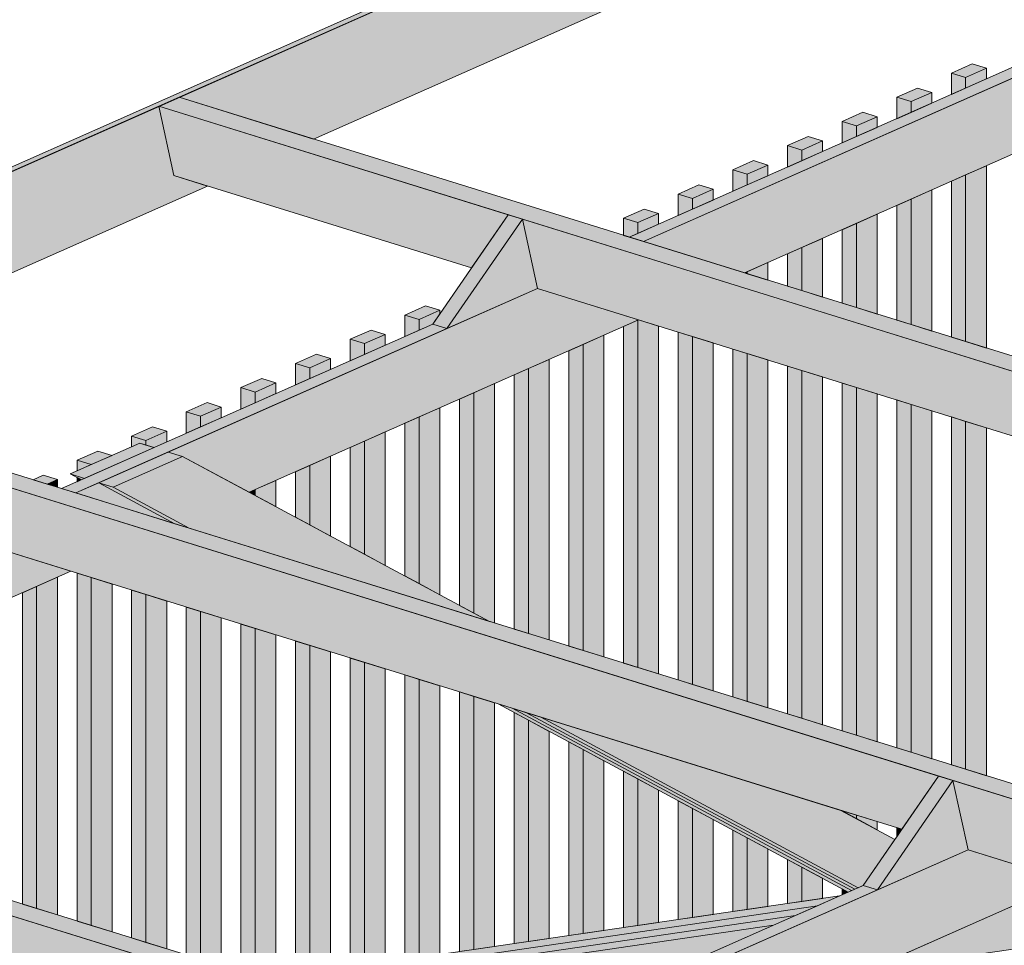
# Model space of a CAD drawing. Header units: millimetres. Extents: x 0 to 1517, y -116 to 725.
# Tile 250 of 256: x 1076 to 1102, y 385 to 410. Entities that reach past the tile are written whole.
import ezdxf

# ---------------------------------------------------------------- set-up
doc = ezdxf.new("R2010")
doc.units = ezdxf.units.MM
doc.layers.add('Ech.1_75', color=7, linetype='Continuous')

msp = doc.modelspace()

# ---------------------------------------------------------------- hatches: boundary and pattern name
at = {"layer": 'Ech.1_75', "linetype": 'Continuous', "lineweight": 5, "true_color": 0xf7e0b3, "transparency": 33554687}
for points in [[(948.736, 349.5), (949.137, 349.552), (1095.62, 414.44), (1095.454, 414.492), (948.736, 349.5)], [(1096.114, 412.172), (1095.487, 412.367), (1095.087, 414.204), (1080.162, 407.593), (1083.725, 406.486), (1096.153, 411.991), (1096.114, 412.172)], [(1080.919, 405.243), (1080.028, 405.519), (1079.629, 407.356), (1065.13, 400.934), (1068.693, 399.827), (1080.919, 405.243)]]:
    msp.add_hatch(color=254, dxfattribs=at).paths.add_polyline_path(points)
at = {"layer": 'Ech.1_75', "linetype": 'Continuous', "lineweight": 5, "true_color": 0xd4c4b3, "transparency": 33554687}
for points in [[(1092.462, 403.772), (1095.135, 402.942), (1106.635, 408.037), (1106.635, 408.905), (1105.114, 409.377), (1092.462, 403.772)], [(1092.084, 403.89), (1092.462, 403.772), (1102.716, 408.315), (1102.338, 408.432), (1092.084, 403.89)], [(1092.329, 401.699), (1089.656, 402.529), (1079.878, 398.198), (1080.256, 398.081), (1082.019, 397.133), (1092.329, 401.699)], [(1077.052, 397.231), (1077.43, 397.114), (1087.257, 401.467), (1086.879, 401.584), (1077.052, 397.231)], [(1077.43, 397.114), (1080.055, 396.298), (1078.038, 397.383), (1077.43, 397.114)], [(1063.055, 390.25), (1065.07, 389.625), (1077.296, 395.041), (1074.624, 395.871), (1062.678, 390.579), (1063.055, 390.462), (1063.055, 390.25)], [(1089.483, 382.043), (1091.498, 381.417), (1103.724, 386.833), (1101.052, 387.663), (1089.106, 382.371), (1089.483, 382.254), (1089.483, 382.043)], [(1088.448, 382.364), (1088.826, 382.247), (1098.653, 386.6), (1098.275, 386.717), (1088.448, 382.364)], [(1103.767, 386.819), (1103.659, 386.804), (1098.384, 384.467), (1107.012, 385.732), (1107.012, 385.812), (1103.767, 386.819)], [(1082.861, 384.099), (1097.067, 386.182), (1097.65, 386.44), (1082.484, 384.217), (1082.861, 384.099)], [(1097.067, 386.182), (1082.861, 384.099), (1083.239, 383.982), (1096.485, 385.924), (1097.067, 386.182)], [(1083.616, 383.865), (1095.902, 385.666), (1096.485, 385.924), (1083.239, 383.982), (1083.616, 383.865)], [(1087.035, 382.803), (1090.627, 383.33), (1095.902, 385.666), (1083.616, 383.865), (1087.035, 382.803)]]:
    msp.add_hatch(color=9, dxfattribs=at).paths.add_polyline_path(points)
at = {"layer": 'Ech.1_75', "linetype": 'Continuous', "lineweight": 5, "true_color": 0xeaddd7, "transparency": 33554687}
for points in [[(1101.539, 408.362), (1101.161, 408.48), (1100.612, 408.236), (1100.989, 408.119), (1101.539, 408.362)], [(1100.989, 407.834), (1101.539, 408.078), (1101.539, 408.362), (1100.989, 408.119), (1100.989, 407.834)], [(1100.989, 408.119), (1100.612, 408.236), (1100.612, 407.667), (1100.989, 407.834), (1100.989, 408.119)], [(1100.092, 407.721), (1099.714, 407.839), (1099.165, 407.595), (1099.542, 407.478), (1100.092, 407.721)], [(1099.542, 407.193), (1100.092, 407.437), (1100.092, 407.721), (1099.542, 407.478), (1099.542, 407.193)], [(1099.542, 407.478), (1099.165, 407.595), (1099.165, 407.026), (1099.542, 407.193), (1099.542, 407.478)], [(1098.645, 407.08), (1098.267, 407.198), (1097.718, 406.954), (1098.095, 406.837), (1098.645, 407.08)], [(1098.095, 406.837), (1097.718, 406.954), (1097.718, 406.385), (1098.095, 406.552), (1098.095, 406.837)], [(1098.095, 406.552), (1098.645, 406.796), (1098.645, 407.08), (1098.095, 406.837), (1098.095, 406.552)], [(1097.198, 406.439), (1096.82, 406.557), (1096.271, 406.313), (1096.649, 406.196), (1097.198, 406.439)], [(1096.649, 405.912), (1097.198, 406.155), (1097.198, 406.439), (1096.649, 406.196), (1096.649, 405.912)], [(1096.649, 406.196), (1096.271, 406.313), (1096.271, 405.744), (1096.649, 405.912), (1096.649, 406.196)], [(1095.751, 405.798), (1095.374, 405.916), (1094.824, 405.672), (1095.202, 405.555), (1095.751, 405.798)], [(1095.202, 405.555), (1094.824, 405.672), (1094.824, 405.103), (1095.202, 405.271), (1095.202, 405.555)], [(1095.202, 405.271), (1095.751, 405.514), (1095.751, 405.798), (1095.202, 405.555), (1095.202, 405.271)], [(1100.989, 401.124), (1101.539, 400.953), (1101.539, 405.779), (1100.989, 405.536), (1100.989, 401.124)], [(1100.612, 401.241), (1100.989, 401.124), (1100.989, 405.536), (1100.612, 405.369), (1100.612, 401.241)], [(1094.304, 405.158), (1093.927, 405.275), (1093.377, 405.031), (1093.755, 404.914), (1094.304, 405.158)], [(1093.755, 404.63), (1094.304, 404.873), (1094.304, 405.158), (1093.755, 404.914), (1093.755, 404.63)], [(1099.542, 401.573), (1100.092, 401.403), (1100.092, 405.138), (1099.542, 404.895), (1099.542, 401.573)], [(1093.755, 404.914), (1093.377, 405.031), (1093.377, 404.462), (1093.755, 404.63), (1093.755, 404.914)], [(1099.165, 401.691), (1099.542, 401.573), (1099.542, 404.895), (1099.165, 404.728), (1099.165, 401.691)], [(1092.857, 404.517), (1092.48, 404.634), (1091.93, 404.39), (1092.308, 404.273), (1092.857, 404.517)], [(1092.308, 404.273), (1091.93, 404.39), (1091.93, 403.937), (1092.084, 403.89), (1092.308, 403.989), (1092.308, 404.273)], [(1092.308, 403.989), (1092.857, 404.232), (1092.857, 404.517), (1092.308, 404.273), (1092.308, 403.989)], [(1098.095, 402.023), (1098.645, 401.852), (1098.645, 404.497), (1098.095, 404.254), (1098.095, 402.023)], [(1097.718, 402.14), (1098.095, 402.023), (1098.095, 404.254), (1097.718, 404.087), (1097.718, 402.14)], [(1096.649, 402.472), (1097.198, 402.301), (1097.198, 403.856), (1096.649, 403.613), (1096.649, 402.472)], [(1096.271, 402.589), (1096.649, 402.472), (1096.649, 403.613), (1096.271, 403.446), (1096.271, 402.589)], [(1095.202, 402.921), (1095.751, 402.751), (1095.751, 403.215), (1095.202, 402.972), (1095.202, 402.921)], [(1095.135, 402.942), (1095.202, 402.921), (1095.202, 402.972), (1095.135, 402.942)], [(1087.07, 401.953), (1086.692, 402.07), (1086.143, 401.827), (1086.52, 401.709), (1087.07, 401.953)], [(1086.52, 401.709), (1086.143, 401.827), (1086.143, 401.258), (1086.52, 401.425), (1086.52, 401.709)], [(1086.52, 401.425), (1086.879, 401.584), (1087.07, 401.86), (1087.07, 401.953), (1086.52, 401.709), (1086.52, 401.425)], [(1091.93, 392.61), (1092.308, 392.493), (1092.308, 401.69), (1091.93, 401.523), (1091.93, 392.61)], [(1092.857, 401.535), (1092.329, 401.699), (1092.308, 401.69), (1092.308, 392.493), (1092.857, 392.322), (1092.857, 401.535)], [(1085.623, 401.312), (1085.245, 401.429), (1084.696, 401.186), (1085.073, 401.069), (1085.623, 401.312)], [(1085.073, 400.784), (1085.623, 401.027), (1085.623, 401.312), (1085.073, 401.069), (1085.073, 400.784)], [(1090.861, 392.942), (1091.41, 392.772), (1091.41, 401.293), (1090.861, 401.049), (1090.861, 392.942)], [(1093.377, 392.161), (1093.755, 392.043), (1093.755, 401.256), (1093.377, 401.374), (1093.377, 392.161)], [(1094.304, 401.086), (1093.755, 401.256), (1093.755, 392.043), (1094.304, 391.873), (1094.304, 401.086)], [(1085.073, 401.069), (1084.696, 401.186), (1084.696, 400.617), (1085.073, 400.784), (1085.073, 401.069)], [(1090.483, 393.059), (1090.861, 392.942), (1090.861, 401.049), (1090.483, 400.882), (1090.483, 393.059)], [(1084.176, 400.671), (1083.798, 400.788), (1083.249, 400.545), (1083.626, 400.428), (1084.176, 400.671)], [(1095.202, 400.807), (1094.824, 400.924), (1094.824, 391.711), (1095.202, 391.594), (1095.202, 400.807)], [(1095.751, 400.636), (1095.202, 400.807), (1095.202, 391.594), (1095.751, 391.423), (1095.751, 400.636)], [(1083.626, 400.428), (1083.249, 400.545), (1083.249, 399.976), (1083.626, 400.143), (1083.626, 400.428)], [(1083.626, 400.143), (1084.176, 400.386), (1084.176, 400.671), (1083.626, 400.428), (1083.626, 400.143)], [(1089.414, 393.392), (1089.963, 393.221), (1089.963, 400.652), (1089.414, 400.408), (1089.414, 393.392)], [(1096.649, 400.358), (1096.271, 400.475), (1096.271, 391.262), (1096.649, 391.145), (1096.649, 400.358)], [(1089.036, 393.509), (1089.414, 393.392), (1089.414, 400.408), (1089.036, 400.241), (1089.036, 393.509)], [(1096.649, 391.145), (1097.198, 390.974), (1097.198, 400.187), (1096.649, 400.358), (1096.649, 391.145)], [(1082.729, 400.03), (1082.351, 400.147), (1081.802, 399.904), (1082.179, 399.787), (1082.729, 400.03)], [(1082.179, 399.787), (1081.802, 399.904), (1081.802, 399.335), (1082.179, 399.502), (1082.179, 399.787)], [(1082.179, 399.502), (1082.729, 399.746), (1082.729, 400.03), (1082.179, 399.787), (1082.179, 399.502)], [(1088.378, 393.713), (1088.517, 393.67), (1088.517, 400.011), (1087.967, 399.767), (1087.967, 393.934), (1088.378, 393.713)], [(1098.095, 399.908), (1097.718, 400.026), (1097.718, 390.813), (1098.095, 390.695), (1098.095, 399.908)], [(1098.645, 399.738), (1098.095, 399.908), (1098.095, 390.695), (1098.645, 390.525), (1098.645, 399.738)], [(1087.967, 399.767), (1087.59, 399.6), (1087.59, 394.137), (1087.967, 393.934), (1087.967, 399.767)], [(1081.282, 399.389), (1080.904, 399.506), (1080.355, 399.263), (1080.733, 399.146), (1081.282, 399.389)], [(1080.733, 398.861), (1081.282, 399.105), (1081.282, 399.389), (1080.733, 399.146), (1080.733, 398.861)], [(1099.542, 399.459), (1099.165, 399.576), (1099.165, 390.363), (1099.542, 390.246), (1099.542, 399.459)], [(1100.092, 399.288), (1099.542, 399.459), (1099.542, 390.246), (1100.092, 390.075), (1100.092, 399.288)], [(1080.733, 399.146), (1080.355, 399.263), (1080.355, 398.694), (1080.733, 398.861), (1080.733, 399.146)], [(1086.52, 399.126), (1086.143, 398.959), (1086.143, 394.915), (1086.52, 394.712), (1086.52, 399.126)], [(1087.07, 399.37), (1086.52, 399.126), (1086.52, 394.712), (1087.07, 394.417), (1087.07, 399.37)], [(1100.989, 399.01), (1100.612, 399.127), (1100.612, 389.914), (1100.989, 389.797), (1100.989, 399.01)], [(1079.835, 398.748), (1079.458, 398.865), (1078.908, 398.622), (1079.286, 398.505), (1079.835, 398.748)], [(1101.539, 398.839), (1100.989, 399.01), (1100.989, 389.797), (1101.539, 389.626), (1101.539, 398.839)], [(1079.123, 398.433), (1079.286, 398.382), (1079.286, 398.505), (1078.908, 398.622), (1078.908, 398.337), (1079.123, 398.433)], [(1079.286, 398.382), (1079.501, 398.316), (1079.835, 398.464), (1079.835, 398.748), (1079.286, 398.505), (1079.286, 398.382)], [(1085.623, 398.729), (1085.073, 398.485), (1085.073, 395.491), (1085.623, 395.195), (1085.623, 398.729)], [(1085.073, 398.485), (1084.696, 398.318), (1084.696, 395.694), (1085.073, 395.491), (1085.073, 398.485)], [(1078.388, 398.107), (1078.011, 398.224), (1077.461, 397.981), (1077.839, 397.864), (1078.388, 398.107)], [(1084.176, 398.088), (1083.626, 397.845), (1083.626, 396.269), (1084.176, 395.973), (1084.176, 398.088)], [(1077.839, 397.864), (1077.461, 397.981), (1077.461, 397.697), (1077.839, 397.864)], [(1083.626, 397.845), (1083.249, 397.677), (1083.249, 396.472), (1083.626, 396.269), (1083.626, 397.845)], [(1076.941, 397.466), (1076.564, 397.584), (1076.297, 397.465), (1076.675, 397.348), (1076.941, 397.466)], [(1076.675, 397.348), (1076.941, 397.265), (1076.941, 397.466), (1076.675, 397.348)], [(1077.461, 397.412), (1077.573, 397.462), (1077.461, 397.522), (1077.461, 397.412)], [(1082.729, 397.447), (1082.179, 397.204), (1082.179, 397.047), (1082.729, 396.751), (1082.729, 397.447)], [(1082.179, 397.204), (1082.019, 397.133), (1082.179, 397.047), (1082.179, 397.204)], [(1077.461, 385.776), (1077.839, 385.659), (1077.839, 394.872), (1077.461, 394.989), (1077.461, 385.776)], [(1076.392, 386.109), (1076.941, 385.938), (1076.941, 394.883), (1076.392, 394.64), (1076.392, 386.109)], [(1077.839, 385.659), (1078.388, 385.489), (1078.388, 394.701), (1077.839, 394.872), (1077.839, 385.659)], [(1076.014, 386.226), (1076.392, 386.109), (1076.392, 394.64), (1076.014, 394.473), (1076.014, 386.226)], [(1078.908, 385.327), (1079.286, 385.21), (1079.286, 394.423), (1078.908, 394.54), (1078.908, 385.327)], [(1079.286, 385.21), (1079.835, 385.039), (1079.835, 394.252), (1079.286, 394.423), (1079.286, 385.21)], [(1080.733, 393.973), (1080.355, 394.091), (1080.355, 384.878), (1080.733, 384.76), (1080.733, 393.973)], [(1081.282, 393.803), (1080.733, 393.973), (1080.733, 384.76), (1081.282, 384.59), (1081.282, 393.803)], [(1082.179, 393.524), (1081.802, 393.641), (1081.802, 384.428), (1082.179, 384.311), (1082.179, 393.524)], [(1082.484, 384.217), (1082.729, 384.252), (1082.729, 393.353), (1082.179, 393.524), (1082.179, 384.311), (1082.484, 384.217)], [(1083.249, 384.329), (1083.626, 384.384), (1083.626, 393.075), (1083.249, 393.192), (1083.249, 384.329)], [(1083.626, 384.384), (1084.176, 384.465), (1084.176, 392.904), (1083.626, 393.075), (1083.626, 384.384)], [(1084.696, 384.541), (1085.073, 384.596), (1085.073, 392.625), (1084.696, 392.742), (1084.696, 384.541)], [(1085.073, 384.596), (1085.623, 384.677), (1085.623, 392.455), (1085.073, 392.625), (1085.073, 384.596)], [(1086.143, 384.753), (1086.52, 384.808), (1086.52, 392.176), (1086.143, 392.293), (1086.143, 384.753)], [(1086.52, 384.808), (1087.07, 384.889), (1087.07, 392.005), (1086.52, 392.176), (1086.52, 384.808)], [(1087.59, 384.965), (1087.967, 385.021), (1087.967, 391.726), (1087.59, 391.844), (1087.59, 384.965)], [(1087.967, 385.021), (1088.517, 385.101), (1088.517, 391.556), (1087.967, 391.726), (1087.967, 385.021)], [(1089.036, 385.177), (1089.414, 385.233), (1089.414, 391.094), (1089.036, 391.297), (1089.036, 385.177)], [(1089.414, 385.233), (1089.963, 385.313), (1089.963, 390.799), (1089.414, 391.094), (1089.414, 385.233)], [(1090.483, 385.39), (1090.861, 385.445), (1090.861, 390.316), (1090.483, 390.519), (1090.483, 385.39)], [(1090.861, 385.445), (1091.41, 385.525), (1091.41, 390.021), (1090.861, 390.316), (1090.861, 385.445)], [(1091.93, 385.602), (1092.308, 385.657), (1092.308, 389.538), (1091.93, 389.741), (1091.93, 385.602)], [(1092.308, 385.657), (1092.857, 385.738), (1092.857, 389.242), (1092.308, 389.538), (1092.308, 385.657)], [(1093.377, 385.814), (1093.755, 385.869), (1093.755, 388.76), (1093.377, 388.963), (1093.377, 385.814)], [(1093.755, 385.869), (1094.304, 385.95), (1094.304, 388.464), (1093.755, 388.76), (1093.755, 385.869)], [(1098.095, 388.581), (1097.718, 388.698), (1097.718, 388.691), (1098.095, 388.488), (1098.095, 388.581)], [(1098.645, 388.41), (1098.095, 388.581), (1098.095, 388.488), (1098.645, 388.193), (1098.645, 388.41)], [(1094.824, 386.026), (1095.202, 386.081), (1095.202, 387.982), (1094.824, 388.185), (1094.824, 386.026)], [(1099.302, 388.206), (1099.165, 388.249), (1099.165, 388.008), (1099.302, 388.206)], [(1095.202, 386.081), (1095.751, 386.162), (1095.751, 387.686), (1095.202, 387.982), (1095.202, 386.081)], [(1096.271, 386.238), (1096.649, 386.294), (1096.649, 387.204), (1096.271, 387.407), (1096.271, 386.238)], [(1096.649, 386.294), (1097.198, 386.374), (1097.198, 386.908), (1096.649, 387.204), (1096.649, 386.294)], [(1097.718, 386.471), (1097.879, 386.542), (1097.718, 386.629), (1097.718, 386.471)]]:
    msp.add_hatch(color=254, dxfattribs=at).paths.add_polyline_path(points)
at = {"layer": 'Ech.1_75', "linetype": 'Continuous', "lineweight": 5, "true_color": 0xe0d1b3, "transparency": 33554687}
for points in [[(1129.242, 392.349), (1080.162, 407.593), (1079.629, 407.356), (1128.709, 392.113), (1129.242, 392.349)], [(1088.878, 404.484), (1079.629, 407.356), (1080.028, 405.519), (1087.906, 403.073), (1088.878, 404.484)], [(1115.306, 396.276), (1089.256, 404.366), (1089.656, 402.529), (1114.334, 394.865), (1115.306, 396.276)], [(1114.21, 385.691), (1065.13, 400.934), (1064.596, 400.698), (1113.677, 385.454), (1114.21, 385.691)], [(1100.274, 389.617), (1074.224, 397.708), (1074.624, 395.871), (1099.302, 388.206), (1100.274, 389.617)], [(1099.178, 379.032), (1050.097, 394.275), (1049.564, 394.039), (1098.645, 378.796), (1099.178, 379.032)], [(1085.242, 382.958), (1059.192, 391.049), (1059.591, 389.212), (1084.27, 381.547), (1085.242, 382.958)], [(1101.052, 387.663), (1114.077, 383.618), (1113.677, 385.454), (1100.652, 389.5), (1101.052, 387.663)]]:
    msp.add_hatch(color=254, dxfattribs=at).paths.add_polyline_path(points)
at = {"layer": 'Ech.1_75', "linetype": 'Continuous', "lineweight": 5, "true_color": 0xf7d1b3, "transparency": 33554687}
for points in [[(1086.879, 401.584), (1087.257, 401.467), (1089.256, 404.366), (1088.878, 404.484), (1086.879, 401.584)], [(1087.257, 401.467), (1089.656, 402.529), (1089.256, 404.366), (1087.257, 401.467)], [(1100.652, 389.5), (1100.274, 389.617), (1098.275, 386.717), (1098.653, 386.6), (1100.652, 389.5)], [(1098.653, 386.6), (1101.052, 387.663), (1100.652, 389.5), (1098.653, 386.6)]]:
    msp.add_hatch(color=254, dxfattribs=at).paths.add_polyline_path(points)
at = {"layer": 'Ech.1_75', "linetype": 'Continuous', "lineweight": 5, "true_color": 0xe0d9d1, "transparency": 33554687}
for points in [[(1079.501, 398.316), (1079.123, 398.433), (1077.283, 397.618), (1077.66, 397.5), (1079.501, 398.316)], [(1078.038, 397.383), (1078.415, 397.266), (1080.256, 398.081), (1079.878, 398.198), (1078.038, 397.383)], [(1080.433, 396.181), (1088.378, 393.713), (1080.256, 398.081), (1078.415, 397.266), (1080.433, 396.181)], [(1077.66, 397.5), (1077.283, 397.618), (1077.573, 397.462), (1077.66, 397.5)], [(1080.055, 396.298), (1080.433, 396.181), (1078.415, 397.266), (1078.038, 397.383), (1080.055, 396.298)], [(1088.986, 391.41), (1088.608, 391.527), (1097.879, 386.542), (1097.967, 386.581), (1088.986, 391.41)], [(1089.363, 391.293), (1088.986, 391.41), (1097.967, 386.581), (1098.054, 386.619), (1089.363, 391.293)], [(1089.741, 391.176), (1089.363, 391.293), (1098.054, 386.619), (1098.142, 386.658), (1089.741, 391.176)], [(1097.687, 388.708), (1089.741, 391.176), (1098.142, 386.658), (1098.275, 386.717), (1099.117, 387.939), (1097.687, 388.708)]]:
    msp.add_hatch(color=254, dxfattribs=at).paths.add_polyline_path(points)

# ---------------------------------------------------------------- linework, layer by layer
at = {"layer": 'Ech.1_75', "color": 7, "linetype": 'Continuous', "lineweight": 5}
for points in [[(948.736, 349.5), (949.137, 349.552), (1095.62, 414.44), (1095.454, 414.492), (948.736, 349.5)], [(1096.114, 412.172), (1095.487, 412.367), (1095.087, 414.204), (1080.162, 407.593), (1083.725, 406.486), (1096.153, 411.991), (1096.114, 412.172)], [(1092.462, 403.772), (1095.135, 402.942), (1106.635, 408.037), (1106.635, 408.905), (1105.114, 409.377), (1092.462, 403.772)], [(1092.084, 403.89), (1092.462, 403.772), (1102.716, 408.315), (1102.338, 408.432), (1092.084, 403.89)], [(1101.539, 408.362), (1101.161, 408.48), (1100.612, 408.236), (1100.989, 408.119), (1101.539, 408.362)], [(1100.989, 407.834), (1101.539, 408.078), (1101.539, 408.362), (1100.989, 408.119), (1100.989, 407.834)], [(1100.989, 408.119), (1100.612, 408.236), (1100.612, 407.667), (1100.989, 407.834), (1100.989, 408.119)], [(1100.092, 407.721), (1099.714, 407.839), (1099.165, 407.595), (1099.542, 407.478), (1100.092, 407.721)], [(1099.542, 407.193), (1100.092, 407.437), (1100.092, 407.721), (1099.542, 407.478), (1099.542, 407.193)], [(1129.242, 392.349), (1080.162, 407.593), (1079.629, 407.356), (1128.709, 392.113), (1129.242, 392.349)], [(1099.542, 407.478), (1099.165, 407.595), (1099.165, 407.026), (1099.542, 407.193), (1099.542, 407.478)], [(1080.919, 405.243), (1080.028, 405.519), (1079.629, 407.356), (1065.13, 400.934), (1068.693, 399.827), (1080.919, 405.243)], [(1088.878, 404.484), (1079.629, 407.356), (1080.028, 405.519), (1087.906, 403.073), (1088.878, 404.484)], [(1098.645, 407.08), (1098.267, 407.198), (1097.718, 406.954), (1098.095, 406.837), (1098.645, 407.08)], [(1098.095, 406.837), (1097.718, 406.954), (1097.718, 406.385), (1098.095, 406.552), (1098.095, 406.837)], [(1098.095, 406.552), (1098.645, 406.796), (1098.645, 407.08), (1098.095, 406.837), (1098.095, 406.552)], [(1097.198, 406.439), (1096.82, 406.557), (1096.271, 406.313), (1096.649, 406.196), (1097.198, 406.439)], [(1096.649, 405.912), (1097.198, 406.155), (1097.198, 406.439), (1096.649, 406.196), (1096.649, 405.912)], [(1096.649, 406.196), (1096.271, 406.313), (1096.271, 405.744), (1096.649, 405.912), (1096.649, 406.196)], [(1095.751, 405.798), (1095.374, 405.916), (1094.824, 405.672), (1095.202, 405.555), (1095.751, 405.798)], [(1095.202, 405.555), (1094.824, 405.672), (1094.824, 405.103), (1095.202, 405.271), (1095.202, 405.555)], [(1095.202, 405.271), (1095.751, 405.514), (1095.751, 405.798), (1095.202, 405.555), (1095.202, 405.271)], [(1100.989, 401.124), (1101.539, 400.953), (1101.539, 405.779), (1100.989, 405.536), (1100.989, 401.124)], [(1100.612, 401.241), (1100.989, 401.124), (1100.989, 405.536), (1100.612, 405.369), (1100.612, 401.241)], [(1094.304, 405.158), (1093.927, 405.275), (1093.377, 405.031), (1093.755, 404.914), (1094.304, 405.158)], [(1093.755, 404.63), (1094.304, 404.873), (1094.304, 405.158), (1093.755, 404.914), (1093.755, 404.63)], [(1099.542, 401.573), (1100.092, 401.403), (1100.092, 405.138), (1099.542, 404.895), (1099.542, 401.573)], [(1093.755, 404.914), (1093.377, 405.031), (1093.377, 404.462), (1093.755, 404.63), (1093.755, 404.914)], [(1099.165, 401.691), (1099.542, 401.573), (1099.542, 404.895), (1099.165, 404.728), (1099.165, 401.691)], [(1092.857, 404.517), (1092.48, 404.634), (1091.93, 404.39), (1092.308, 404.273), (1092.857, 404.517)], [(1086.879, 401.584), (1087.257, 401.467), (1089.256, 404.366), (1088.878, 404.484), (1086.879, 401.584)], [(1087.257, 401.467), (1089.656, 402.529), (1089.256, 404.366), (1087.257, 401.467)], [(1115.306, 396.276), (1089.256, 404.366), (1089.656, 402.529), (1114.334, 394.865), (1115.306, 396.276)], [(1092.308, 404.273), (1091.93, 404.39), (1091.93, 403.937), (1092.084, 403.89), (1092.308, 403.989), (1092.308, 404.273)], [(1092.308, 403.989), (1092.857, 404.232), (1092.857, 404.517), (1092.308, 404.273), (1092.308, 403.989)], [(1098.095, 402.023), (1098.645, 401.852), (1098.645, 404.497), (1098.095, 404.254), (1098.095, 402.023)], [(1097.718, 402.14), (1098.095, 402.023), (1098.095, 404.254), (1097.718, 404.087), (1097.718, 402.14)], [(1096.649, 402.472), (1097.198, 402.301), (1097.198, 403.856), (1096.649, 403.613), (1096.649, 402.472)], [(1096.271, 402.589), (1096.649, 402.472), (1096.649, 403.613), (1096.271, 403.446), (1096.271, 402.589)], [(1095.202, 402.921), (1095.751, 402.751), (1095.751, 403.215), (1095.202, 402.972), (1095.202, 402.921)], [(1095.135, 402.942), (1095.202, 402.921), (1095.202, 402.972), (1095.135, 402.942)], [(1092.329, 401.699), (1089.656, 402.529), (1079.878, 398.198), (1080.256, 398.081), (1082.019, 397.133), (1092.329, 401.699)], [(1087.07, 401.953), (1086.692, 402.07), (1086.143, 401.827), (1086.52, 401.709), (1087.07, 401.953)], [(1086.52, 401.709), (1086.143, 401.827), (1086.143, 401.258), (1086.52, 401.425), (1086.52, 401.709)], [(1086.52, 401.425), (1086.879, 401.584), (1087.07, 401.86), (1087.07, 401.953), (1086.52, 401.709), (1086.52, 401.425)], [(1077.052, 397.231), (1077.43, 397.114), (1087.257, 401.467), (1086.879, 401.584), (1077.052, 397.231)], [(1091.93, 392.61), (1092.308, 392.493), (1092.308, 401.69), (1091.93, 401.523), (1091.93, 392.61)], [(1092.857, 401.535), (1092.329, 401.699), (1092.308, 401.69), (1092.308, 392.493), (1092.857, 392.322), (1092.857, 401.535)], [(1085.623, 401.312), (1085.245, 401.429), (1084.696, 401.186), (1085.073, 401.069), (1085.623, 401.312)], [(1085.073, 400.784), (1085.623, 401.027), (1085.623, 401.312), (1085.073, 401.069), (1085.073, 400.784)], [(1090.861, 392.942), (1091.41, 392.772), (1091.41, 401.293), (1090.861, 401.049), (1090.861, 392.942)], [(1093.377, 392.161), (1093.755, 392.043), (1093.755, 401.256), (1093.377, 401.374), (1093.377, 392.161)], [(1094.304, 401.086), (1093.755, 401.256), (1093.755, 392.043), (1094.304, 391.873), (1094.304, 401.086)], [(1085.073, 401.069), (1084.696, 401.186), (1084.696, 400.617), (1085.073, 400.784), (1085.073, 401.069)], [(1090.483, 393.059), (1090.861, 392.942), (1090.861, 401.049), (1090.483, 400.882), (1090.483, 393.059)], [(1114.21, 385.691), (1065.13, 400.934), (1064.596, 400.698), (1113.677, 385.454), (1114.21, 385.691)], [(1084.176, 400.671), (1083.798, 400.788), (1083.249, 400.545), (1083.626, 400.428), (1084.176, 400.671)], [(1095.202, 400.807), (1094.824, 400.924), (1094.824, 391.711), (1095.202, 391.594), (1095.202, 400.807)], [(1095.751, 400.636), (1095.202, 400.807), (1095.202, 391.594), (1095.751, 391.423), (1095.751, 400.636)], [(1083.626, 400.428), (1083.249, 400.545), (1083.249, 399.976), (1083.626, 400.143), (1083.626, 400.428)], [(1083.626, 400.143), (1084.176, 400.386), (1084.176, 400.671), (1083.626, 400.428), (1083.626, 400.143)], [(1089.414, 393.392), (1089.963, 393.221), (1089.963, 400.652), (1089.414, 400.408), (1089.414, 393.392)], [(1096.649, 400.358), (1096.271, 400.475), (1096.271, 391.262), (1096.649, 391.145), (1096.649, 400.358)], [(1089.036, 393.509), (1089.414, 393.392), (1089.414, 400.408), (1089.036, 400.241), (1089.036, 393.509)], [(1096.649, 391.145), (1097.198, 390.974), (1097.198, 400.187), (1096.649, 400.358), (1096.649, 391.145)], [(1082.729, 400.03), (1082.351, 400.147), (1081.802, 399.904), (1082.179, 399.787), (1082.729, 400.03)], [(1082.179, 399.787), (1081.802, 399.904), (1081.802, 399.335), (1082.179, 399.502), (1082.179, 399.787)], [(1082.179, 399.502), (1082.729, 399.746), (1082.729, 400.03), (1082.179, 399.787), (1082.179, 399.502)], [(1088.378, 393.713), (1088.517, 393.67), (1088.517, 400.011), (1087.967, 399.767), (1087.967, 393.934), (1088.378, 393.713)], [(1098.095, 399.908), (1097.718, 400.026), (1097.718, 390.813), (1098.095, 390.695), (1098.095, 399.908)], [(1098.645, 399.738), (1098.095, 399.908), (1098.095, 390.695), (1098.645, 390.525), (1098.645, 399.738)], [(1087.967, 399.767), (1087.59, 399.6), (1087.59, 394.137), (1087.967, 393.934), (1087.967, 399.767)], [(1081.282, 399.389), (1080.904, 399.506), (1080.355, 399.263), (1080.733, 399.146), (1081.282, 399.389)], [(1080.733, 398.861), (1081.282, 399.105), (1081.282, 399.389), (1080.733, 399.146), (1080.733, 398.861)], [(1099.542, 399.459), (1099.165, 399.576), (1099.165, 390.363), (1099.542, 390.246), (1099.542, 399.459)], [(1100.092, 399.288), (1099.542, 399.459), (1099.542, 390.246), (1100.092, 390.075), (1100.092, 399.288)], [(1080.733, 399.146), (1080.355, 399.263), (1080.355, 398.694), (1080.733, 398.861), (1080.733, 399.146)], [(1086.52, 399.126), (1086.143, 398.959), (1086.143, 394.915), (1086.52, 394.712), (1086.52, 399.126)], [(1087.07, 399.37), (1086.52, 399.126), (1086.52, 394.712), (1087.07, 394.417), (1087.07, 399.37)], [(1100.989, 399.01), (1100.612, 399.127), (1100.612, 389.914), (1100.989, 389.797), (1100.989, 399.01)], [(1079.835, 398.748), (1079.458, 398.865), (1078.908, 398.622), (1079.286, 398.505), (1079.835, 398.748)], [(1101.539, 398.839), (1100.989, 399.01), (1100.989, 389.797), (1101.539, 389.626), (1101.539, 398.839)], [(1079.123, 398.433), (1079.286, 398.382), (1079.286, 398.505), (1078.908, 398.622), (1078.908, 398.337), (1079.123, 398.433)], [(1079.286, 398.382), (1079.501, 398.316), (1079.835, 398.464), (1079.835, 398.748), (1079.286, 398.505), (1079.286, 398.382)], [(1085.623, 398.729), (1085.073, 398.485), (1085.073, 395.491), (1085.623, 395.195), (1085.623, 398.729)], [(1079.501, 398.316), (1079.123, 398.433), (1077.283, 397.618), (1077.66, 397.5), (1079.501, 398.316)], [(1085.073, 398.485), (1084.696, 398.318), (1084.696, 395.694), (1085.073, 395.491), (1085.073, 398.485)], [(1078.388, 398.107), (1078.011, 398.224), (1077.461, 397.981), (1077.839, 397.864), (1078.388, 398.107)], [(1078.038, 397.383), (1078.415, 397.266), (1080.256, 398.081), (1079.878, 398.198), (1078.038, 397.383)], [(1080.433, 396.181), (1088.378, 393.713), (1080.256, 398.081), (1078.415, 397.266), (1080.433, 396.181)], [(1084.176, 398.088), (1083.626, 397.845), (1083.626, 396.269), (1084.176, 395.973), (1084.176, 398.088)], [(1077.839, 397.864), (1077.461, 397.981), (1077.461, 397.697), (1077.839, 397.864)], [(1083.626, 397.845), (1083.249, 397.677), (1083.249, 396.472), (1083.626, 396.269), (1083.626, 397.845)], [(1100.274, 389.617), (1074.224, 397.708), (1074.624, 395.871), (1099.302, 388.206), (1100.274, 389.617)], [(1076.941, 397.466), (1076.564, 397.584), (1076.297, 397.465), (1076.675, 397.348), (1076.941, 397.466)], [(1077.66, 397.5), (1077.283, 397.618), (1077.573, 397.462), (1077.66, 397.5)], [(1076.675, 397.348), (1076.941, 397.265), (1076.941, 397.466), (1076.675, 397.348)], [(1077.43, 397.114), (1080.055, 396.298), (1078.038, 397.383), (1077.43, 397.114)], [(1077.461, 397.412), (1077.573, 397.462), (1077.461, 397.522), (1077.461, 397.412)], [(1080.055, 396.298), (1080.433, 396.181), (1078.415, 397.266), (1078.038, 397.383), (1080.055, 396.298)], [(1082.729, 397.447), (1082.179, 397.204), (1082.179, 397.047), (1082.729, 396.751), (1082.729, 397.447)], [(1082.179, 397.204), (1082.019, 397.133), (1082.179, 397.047), (1082.179, 397.204)], [(1063.055, 390.25), (1065.07, 389.625), (1077.296, 395.041), (1074.624, 395.871), (1062.678, 390.579), (1063.055, 390.462), (1063.055, 390.25)], [(1077.461, 385.776), (1077.839, 385.659), (1077.839, 394.872), (1077.461, 394.989), (1077.461, 385.776)], [(1076.392, 386.109), (1076.941, 385.938), (1076.941, 394.883), (1076.392, 394.64), (1076.392, 386.109)], [(1077.839, 385.659), (1078.388, 385.489), (1078.388, 394.701), (1077.839, 394.872), (1077.839, 385.659)], [(1076.014, 386.226), (1076.392, 386.109), (1076.392, 394.64), (1076.014, 394.473), (1076.014, 386.226)], [(1078.908, 385.327), (1079.286, 385.21), (1079.286, 394.423), (1078.908, 394.54), (1078.908, 385.327)], [(1079.286, 385.21), (1079.835, 385.039), (1079.835, 394.252), (1079.286, 394.423), (1079.286, 385.21)], [(1099.178, 379.032), (1050.097, 394.275), (1049.564, 394.039), (1098.645, 378.796), (1099.178, 379.032)], [(1080.733, 393.973), (1080.355, 394.091), (1080.355, 384.878), (1080.733, 384.76), (1080.733, 393.973)], [(1081.282, 393.803), (1080.733, 393.973), (1080.733, 384.76), (1081.282, 384.59), (1081.282, 393.803)], [(1082.179, 393.524), (1081.802, 393.641), (1081.802, 384.428), (1082.179, 384.311), (1082.179, 393.524)], [(1082.484, 384.217), (1082.729, 384.252), (1082.729, 393.353), (1082.179, 393.524), (1082.179, 384.311), (1082.484, 384.217)], [(1083.249, 384.329), (1083.626, 384.384), (1083.626, 393.075), (1083.249, 393.192), (1083.249, 384.329)], [(1083.626, 384.384), (1084.176, 384.465), (1084.176, 392.904), (1083.626, 393.075), (1083.626, 384.384)], [(1084.696, 384.541), (1085.073, 384.596), (1085.073, 392.625), (1084.696, 392.742), (1084.696, 384.541)], [(1085.073, 384.596), (1085.623, 384.677), (1085.623, 392.455), (1085.073, 392.625), (1085.073, 384.596)], [(1086.143, 384.753), (1086.52, 384.808), (1086.52, 392.176), (1086.143, 392.293), (1086.143, 384.753)], [(1086.52, 384.808), (1087.07, 384.889), (1087.07, 392.005), (1086.52, 392.176), (1086.52, 384.808)], [(1087.59, 384.965), (1087.967, 385.021), (1087.967, 391.726), (1087.59, 391.844), (1087.59, 384.965)], [(1087.967, 385.021), (1088.517, 385.101), (1088.517, 391.556), (1087.967, 391.726), (1087.967, 385.021)], [(1088.986, 391.41), (1088.608, 391.527), (1097.879, 386.542), (1097.967, 386.581), (1088.986, 391.41)], [(1089.363, 391.293), (1088.986, 391.41), (1097.967, 386.581), (1098.054, 386.619), (1089.363, 391.293)], [(1089.036, 385.177), (1089.414, 385.233), (1089.414, 391.094), (1089.036, 391.297), (1089.036, 385.177)], [(1085.242, 382.958), (1059.192, 391.049), (1059.591, 389.212), (1084.27, 381.547), (1085.242, 382.958)], [(1089.741, 391.176), (1089.363, 391.293), (1098.054, 386.619), (1098.142, 386.658), (1089.741, 391.176)], [(1089.414, 385.233), (1089.963, 385.313), (1089.963, 390.799), (1089.414, 391.094), (1089.414, 385.233)], [(1097.687, 388.708), (1089.741, 391.176), (1098.142, 386.658), (1098.275, 386.717), (1099.117, 387.939), (1097.687, 388.708)], [(1090.483, 385.39), (1090.861, 385.445), (1090.861, 390.316), (1090.483, 390.519), (1090.483, 385.39)], [(1090.861, 385.445), (1091.41, 385.525), (1091.41, 390.021), (1090.861, 390.316), (1090.861, 385.445)], [(1091.93, 385.602), (1092.308, 385.657), (1092.308, 389.538), (1091.93, 389.741), (1091.93, 385.602)], [(1092.308, 385.657), (1092.857, 385.738), (1092.857, 389.242), (1092.308, 389.538), (1092.308, 385.657)], [(1100.652, 389.5), (1100.274, 389.617), (1098.275, 386.717), (1098.653, 386.6), (1100.652, 389.5)], [(1098.653, 386.6), (1101.052, 387.663), (1100.652, 389.5), (1098.653, 386.6)], [(1101.052, 387.663), (1114.077, 383.618), (1113.677, 385.454), (1100.652, 389.5), (1101.052, 387.663)], [(1093.377, 385.814), (1093.755, 385.869), (1093.755, 388.76), (1093.377, 388.963), (1093.377, 385.814)], [(1093.755, 385.869), (1094.304, 385.95), (1094.304, 388.464), (1093.755, 388.76), (1093.755, 385.869)], [(1098.095, 388.581), (1097.718, 388.698), (1097.718, 388.691), (1098.095, 388.488), (1098.095, 388.581)], [(1098.645, 388.41), (1098.095, 388.581), (1098.095, 388.488), (1098.645, 388.193), (1098.645, 388.41)], [(1094.824, 386.026), (1095.202, 386.081), (1095.202, 387.982), (1094.824, 388.185), (1094.824, 386.026)], [(1099.302, 388.206), (1099.165, 388.249), (1099.165, 388.008), (1099.302, 388.206)], [(1095.202, 386.081), (1095.751, 386.162), (1095.751, 387.686), (1095.202, 387.982), (1095.202, 386.081)], [(1089.483, 382.043), (1091.498, 381.417), (1103.724, 386.833), (1101.052, 387.663), (1089.106, 382.371), (1089.483, 382.254), (1089.483, 382.043)], [(1096.271, 386.238), (1096.649, 386.294), (1096.649, 387.204), (1096.271, 387.407), (1096.271, 386.238)], [(1096.649, 386.294), (1097.198, 386.374), (1097.198, 386.908), (1096.649, 387.204), (1096.649, 386.294)], [(1088.448, 382.364), (1088.826, 382.247), (1098.653, 386.6), (1098.275, 386.717), (1088.448, 382.364)], [(1097.718, 386.471), (1097.879, 386.542), (1097.718, 386.629), (1097.718, 386.471)], [(1103.767, 386.819), (1103.659, 386.804), (1098.384, 384.467), (1107.012, 385.732), (1107.012, 385.812), (1103.767, 386.819)], [(1082.861, 384.099), (1097.067, 386.182), (1097.65, 386.44), (1082.484, 384.217), (1082.861, 384.099)], [(1097.067, 386.182), (1082.861, 384.099), (1083.239, 383.982), (1096.485, 385.924), (1097.067, 386.182)], [(1083.616, 383.865), (1095.902, 385.666), (1096.485, 385.924), (1083.239, 383.982), (1083.616, 383.865)], [(1087.035, 382.803), (1090.627, 383.33), (1095.902, 385.666), (1083.616, 383.865), (1087.035, 382.803)]]:
    msp.add_lwpolyline(points, close=True, dxfattribs=at)

doc.saveas('drawing.dxf')
